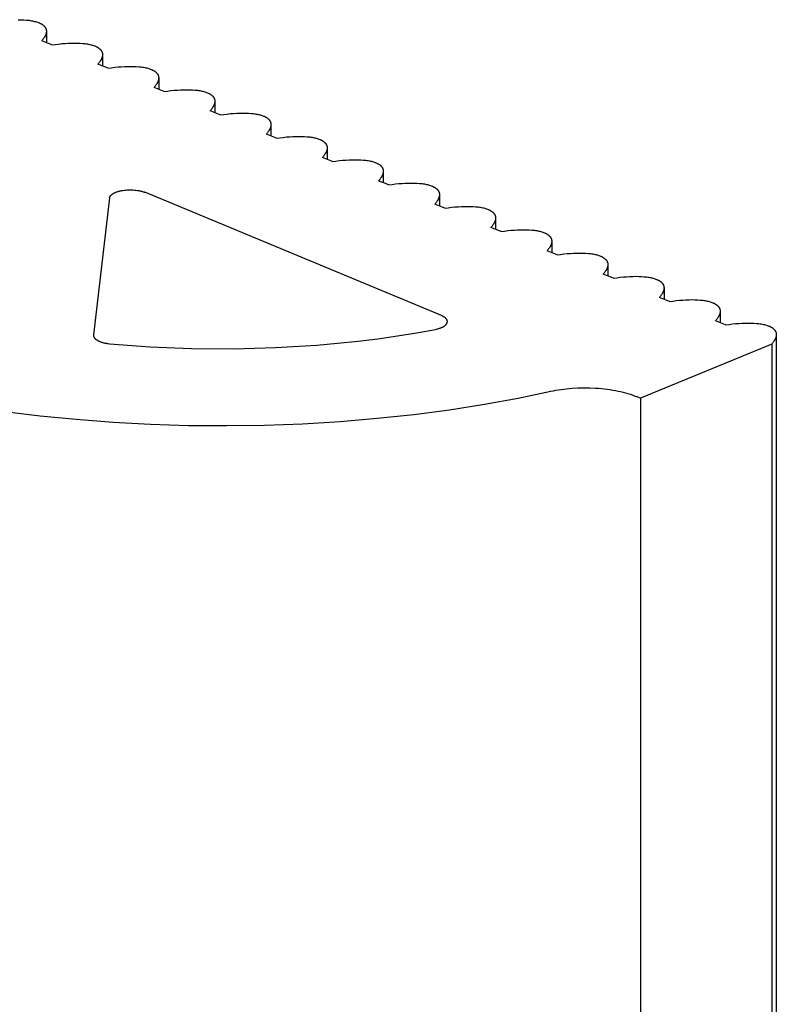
# Model space of a CAD drawing. Header units: millimetres. Extents: x 27636 to 28479, y -10436 to -9375.
# Tile 12 of 12: x 27771 to 27808, y -9466 to -9418. Entities that reach past the tile are written whole.
import ezdxf

# ---------------------------------------------------------------- set-up
doc = ezdxf.new("R2010")
doc.units = ezdxf.units.MM
doc.layers.add('CERAMICA_FERRES', color=7, linetype='Continuous', true_color=0x000000)

msp = doc.modelspace()

# ---------------------------------------------------------------- linework, layer by layer
at = {"layer": 'CERAMICA_FERRES'}
for points in [[(27771.092, -9418.075), (27771.232, -9418.077), (27771.366, -9418.083), (27771.493, -9418.092), (27771.555, -9418.099), (27771.614, -9418.106), (27771.671, -9418.114), (27771.727, -9418.123), (27771.781, -9418.133), (27771.832, -9418.143), (27771.882, -9418.155), (27771.93, -9418.167), (27771.975, -9418.18), (27772.019, -9418.194), (27772.06, -9418.209), (27772.099, -9418.225), (27772.12, -9418.234), (27772.141, -9418.243), (27772.161, -9418.252), (27772.18, -9418.262), (27772.199, -9418.272), (27772.217, -9418.283), (27772.235, -9418.293), (27772.252, -9418.304), (27772.268, -9418.315), (27772.284, -9418.327), (27772.299, -9418.338), (27772.313, -9418.35), (27772.327, -9418.362), (27772.334, -9418.369), (27772.34, -9418.375), (27772.347, -9418.381), (27772.353, -9418.388), (27772.359, -9418.394), (27772.365, -9418.401), (27772.37, -9418.407), (27772.376, -9418.414), (27772.381, -9418.42), (27772.386, -9418.427), (27772.391, -9418.434), (27772.396, -9418.441), (27772.4, -9418.448), (27772.405, -9418.455), (27772.409, -9418.462), (27772.413, -9418.469), (27772.417, -9418.476), (27772.421, -9418.483), (27772.424, -9418.491), (27772.428, -9418.498), (27772.431, -9418.505), (27772.434, -9418.513), (27772.437, -9418.52), (27772.439, -9418.528), (27772.442, -9418.535), (27772.444, -9418.543), (27772.446, -9418.551), (27772.448, -9418.558), (27772.45, -9418.566), (27772.451, -9418.574), (27772.453, -9418.582), (27772.454, -9418.59), (27772.455, -9418.598), (27772.456, -9418.606), (27772.456, -9418.614), (27772.457, -9418.622), (27772.457, -9418.63), (27772.457, -9418.638)], [(27772.457, -9418.638), (27772.457, -9418.651), (27772.456, -9418.665), (27772.455, -9418.678), (27772.454, -9418.691), (27772.452, -9418.705), (27772.449, -9418.718), (27772.446, -9418.732), (27772.443, -9418.746), (27772.439, -9418.76), (27772.435, -9418.774), (27772.43, -9418.788), (27772.425, -9418.802), (27772.419, -9418.816), (27772.413, -9418.83), (27772.406, -9418.844), (27772.4, -9418.859), (27772.392, -9418.873), (27772.384, -9418.888), (27772.376, -9418.902), (27772.368, -9418.917), (27772.359, -9418.932), (27772.349, -9418.946), (27772.329, -9418.976), (27772.307, -9419.005), (27772.284, -9419.035), (27772.259, -9419.065), (27772.233, -9419.095)], [(27772.457, -9418.638), (27772.457, -9419.188)], [(27772.723, -9419.299), (27772.233, -9419.095)], [(27772.723, -9419.299), (27772.887, -9419.275), (27773.049, -9419.255), (27773.21, -9419.238), (27773.367, -9419.225), (27773.521, -9419.215), (27773.672, -9419.209), (27773.817, -9419.207), (27773.957, -9419.209), (27774.091, -9419.215), (27774.219, -9419.224), (27774.28, -9419.23), (27774.339, -9419.237), (27774.397, -9419.245), (27774.452, -9419.254), (27774.506, -9419.264), (27774.558, -9419.275), (27774.607, -9419.287), (27774.655, -9419.299), (27774.701, -9419.312), (27774.744, -9419.326), (27774.785, -9419.341), (27774.825, -9419.356), (27774.846, -9419.365), (27774.866, -9419.375), (27774.886, -9419.384), (27774.905, -9419.394), (27774.924, -9419.404), (27774.942, -9419.414), (27774.96, -9419.425), (27774.977, -9419.436), (27774.993, -9419.447), (27775.009, -9419.458), (27775.024, -9419.47), (27775.039, -9419.482), (27775.052, -9419.494), (27775.059, -9419.5), (27775.066, -9419.507), (27775.072, -9419.513), (27775.078, -9419.519), (27775.084, -9419.526), (27775.09, -9419.532), (27775.096, -9419.539), (27775.101, -9419.546), (27775.106, -9419.552), (27775.111, -9419.559), (27775.116, -9419.566), (27775.121, -9419.573), (27775.126, -9419.58), (27775.13, -9419.587), (27775.134, -9419.594), (27775.139, -9419.601), (27775.142, -9419.608), (27775.146, -9419.615), (27775.15, -9419.622), (27775.153, -9419.63), (27775.156, -9419.637), (27775.159, -9419.644), (27775.162, -9419.652), (27775.165, -9419.659), (27775.167, -9419.667), (27775.169, -9419.675), (27775.172, -9419.682), (27775.173, -9419.69), (27775.175, -9419.698), (27775.177, -9419.706), (27775.178, -9419.714), (27775.179, -9419.722), (27775.18, -9419.73), (27775.181, -9419.738), (27775.182, -9419.746), (27775.182, -9419.754), (27775.183, -9419.762), (27775.183, -9419.77)], [(27775.183, -9419.77), (27775.182, -9419.783), (27775.182, -9419.796), (27775.181, -9419.81), (27775.179, -9419.823), (27775.177, -9419.837), (27775.174, -9419.85), (27775.171, -9419.864), (27775.168, -9419.878), (27775.164, -9419.891), (27775.16, -9419.905), (27775.155, -9419.919), (27775.15, -9419.934), (27775.144, -9419.948), (27775.138, -9419.962), (27775.132, -9419.976), (27775.125, -9419.991), (27775.118, -9420.005), (27775.11, -9420.02), (27775.102, -9420.034), (27775.093, -9420.049), (27775.084, -9420.063), (27775.075, -9420.078), (27775.054, -9420.107), (27775.033, -9420.137), (27775.01, -9420.167), (27774.985, -9420.197), (27774.959, -9420.227)], [(27775.183, -9419.77), (27775.183, -9420.32)], [(27775.449, -9420.43), (27774.959, -9420.227)], [(27775.449, -9420.43), (27775.612, -9420.407), (27775.775, -9420.386), (27775.935, -9420.37), (27776.092, -9420.356), (27776.247, -9420.347), (27776.397, -9420.341), (27776.542, -9420.339), (27776.682, -9420.341), (27776.816, -9420.346), (27776.944, -9420.356), (27777.005, -9420.362), (27777.065, -9420.369), (27777.122, -9420.377), (27777.178, -9420.386), (27777.231, -9420.396), (27777.283, -9420.407), (27777.333, -9420.418), (27777.38, -9420.431), (27777.426, -9420.444), (27777.469, -9420.458), (27777.511, -9420.473), (27777.55, -9420.488), (27777.571, -9420.497), (27777.591, -9420.506), (27777.611, -9420.516), (27777.631, -9420.526), (27777.65, -9420.536), (27777.668, -9420.546), (27777.685, -9420.557), (27777.702, -9420.568), (27777.719, -9420.579), (27777.734, -9420.59), (27777.75, -9420.602), (27777.764, -9420.614), (27777.778, -9420.626), (27777.784, -9420.632), (27777.791, -9420.638), (27777.797, -9420.645), (27777.803, -9420.651), (27777.809, -9420.658), (27777.815, -9420.664), (27777.821, -9420.671), (27777.826, -9420.677), (27777.832, -9420.684), (27777.837, -9420.691), (27777.842, -9420.697), (27777.847, -9420.704), (27777.851, -9420.711), (27777.856, -9420.718), (27777.86, -9420.725), (27777.864, -9420.732), (27777.868, -9420.74), (27777.871, -9420.747), (27777.875, -9420.754), (27777.878, -9420.761), (27777.882, -9420.769), (27777.885, -9420.776), (27777.887, -9420.784), (27777.89, -9420.791), (27777.892, -9420.799), (27777.895, -9420.806), (27777.897, -9420.814), (27777.899, -9420.822), (27777.901, -9420.83), (27777.902, -9420.837), (27777.903, -9420.845), (27777.905, -9420.853), (27777.906, -9420.861), (27777.906, -9420.869), (27777.907, -9420.877), (27777.908, -9420.885), (27777.908, -9420.894), (27777.908, -9420.902)], [(27777.908, -9420.902), (27777.908, -9420.915), (27777.907, -9420.928), (27777.906, -9420.941), (27777.904, -9420.955), (27777.902, -9420.968), (27777.9, -9420.982), (27777.897, -9420.996), (27777.893, -9421.009), (27777.89, -9421.023), (27777.885, -9421.037), (27777.88, -9421.051), (27777.875, -9421.065), (27777.87, -9421.079), (27777.864, -9421.094), (27777.857, -9421.108), (27777.85, -9421.122), (27777.843, -9421.137), (27777.835, -9421.151), (27777.827, -9421.166), (27777.818, -9421.18), (27777.809, -9421.195), (27777.8, -9421.21), (27777.78, -9421.239), (27777.758, -9421.269), (27777.735, -9421.299), (27777.71, -9421.328), (27777.684, -9421.358)], [(27777.908, -9420.902), (27777.908, -9421.451)], [(27778.174, -9421.562), (27777.684, -9421.358)], [(27778.174, -9421.562), (27778.338, -9421.538), (27778.5, -9421.518), (27778.66, -9421.501), (27778.818, -9421.488), (27778.972, -9421.478), (27779.122, -9421.473), (27779.268, -9421.47), (27779.408, -9421.472), (27779.542, -9421.478), (27779.669, -9421.488), (27779.73, -9421.494), (27779.79, -9421.501), (27779.847, -9421.509), (27779.903, -9421.518), (27779.957, -9421.528), (27780.008, -9421.538), (27780.058, -9421.55), (27780.106, -9421.562), (27780.151, -9421.576), (27780.195, -9421.59), (27780.236, -9421.604), (27780.275, -9421.62), (27780.296, -9421.629), (27780.317, -9421.638), (27780.337, -9421.648), (27780.356, -9421.657), (27780.375, -9421.668), (27780.393, -9421.678), (27780.411, -9421.688), (27780.428, -9421.699), (27780.444, -9421.711), (27780.46, -9421.722), (27780.475, -9421.734), (27780.489, -9421.746), (27780.503, -9421.758), (27780.51, -9421.764), (27780.516, -9421.77), (27780.523, -9421.776), (27780.529, -9421.783), (27780.535, -9421.789), (27780.541, -9421.796), (27780.546, -9421.802), (27780.552, -9421.809), (27780.557, -9421.816), (27780.562, -9421.822), (27780.567, -9421.829), (27780.572, -9421.836), (27780.576, -9421.843), (27780.581, -9421.85), (27780.585, -9421.857), (27780.589, -9421.864), (27780.593, -9421.871), (27780.597, -9421.878), (27780.6, -9421.886), (27780.604, -9421.893), (27780.607, -9421.9), (27780.61, -9421.908), (27780.613, -9421.915), (27780.615, -9421.923), (27780.618, -9421.93), (27780.62, -9421.938), (27780.622, -9421.946), (27780.624, -9421.954), (27780.626, -9421.961), (27780.627, -9421.969), (27780.629, -9421.977), (27780.63, -9421.985), (27780.631, -9421.993), (27780.632, -9422.001), (27780.632, -9422.009), (27780.633, -9422.017), (27780.633, -9422.025), (27780.633, -9422.034)], [(27780.633, -9422.034), (27780.633, -9422.047), (27780.632, -9422.06), (27780.631, -9422.073), (27780.63, -9422.087), (27780.628, -9422.1), (27780.625, -9422.114), (27780.622, -9422.127), (27780.619, -9422.141), (27780.615, -9422.155), (27780.611, -9422.169), (27780.606, -9422.183), (27780.601, -9422.197), (27780.595, -9422.211), (27780.589, -9422.225), (27780.582, -9422.24), (27780.576, -9422.254), (27780.568, -9422.269), (27780.56, -9422.283), (27780.552, -9422.298), (27780.544, -9422.312), (27780.535, -9422.327), (27780.525, -9422.341), (27780.505, -9422.371), (27780.483, -9422.401), (27780.46, -9422.43), (27780.435, -9422.46), (27780.409, -9422.49)], [(27780.633, -9422.034), (27780.633, -9422.583)], [(27780.899, -9422.694), (27780.409, -9422.49)], [(27780.899, -9422.694), (27781.063, -9422.67), (27781.225, -9422.65), (27781.386, -9422.633), (27781.543, -9422.62), (27781.697, -9422.61), (27781.848, -9422.604), (27781.993, -9422.602), (27782.133, -9422.604), (27782.267, -9422.61), (27782.395, -9422.619), (27782.456, -9422.626), (27782.515, -9422.633), (27782.573, -9422.641), (27782.628, -9422.65), (27782.682, -9422.659), (27782.734, -9422.67), (27782.783, -9422.682), (27782.831, -9422.694), (27782.877, -9422.707), (27782.92, -9422.721), (27782.961, -9422.736), (27783.001, -9422.752), (27783.022, -9422.761), (27783.042, -9422.77), (27783.062, -9422.779), (27783.081, -9422.789), (27783.1, -9422.799), (27783.118, -9422.81), (27783.136, -9422.82), (27783.153, -9422.831), (27783.169, -9422.842), (27783.185, -9422.854), (27783.2, -9422.865), (27783.215, -9422.877), (27783.228, -9422.889), (27783.235, -9422.896), (27783.242, -9422.902), (27783.248, -9422.908), (27783.254, -9422.915), (27783.26, -9422.921), (27783.266, -9422.928), (27783.272, -9422.934), (27783.277, -9422.941), (27783.282, -9422.947), (27783.287, -9422.954), (27783.292, -9422.961), (27783.297, -9422.968), (27783.302, -9422.975), (27783.306, -9422.982), (27783.31, -9422.989), (27783.315, -9422.996), (27783.318, -9423.003), (27783.322, -9423.01), (27783.326, -9423.017), (27783.329, -9423.025), (27783.332, -9423.032), (27783.335, -9423.04), (27783.338, -9423.047), (27783.341, -9423.055), (27783.343, -9423.062), (27783.345, -9423.07), (27783.348, -9423.078), (27783.349, -9423.085), (27783.351, -9423.093), (27783.353, -9423.101), (27783.354, -9423.109), (27783.355, -9423.117), (27783.356, -9423.125), (27783.357, -9423.133), (27783.358, -9423.141), (27783.358, -9423.149), (27783.358, -9423.157), (27783.359, -9423.165)], [(27783.359, -9423.165), (27783.358, -9423.178), (27783.358, -9423.192), (27783.357, -9423.205), (27783.355, -9423.218), (27783.353, -9423.232), (27783.35, -9423.245), (27783.347, -9423.259), (27783.344, -9423.273), (27783.34, -9423.287), (27783.336, -9423.301), (27783.331, -9423.315), (27783.326, -9423.329), (27783.32, -9423.343), (27783.314, -9423.357), (27783.308, -9423.371), (27783.301, -9423.386), (27783.294, -9423.4), (27783.286, -9423.415), (27783.278, -9423.429), (27783.269, -9423.444), (27783.26, -9423.459), (27783.25, -9423.473), (27783.23, -9423.503), (27783.209, -9423.532), (27783.185, -9423.562), (27783.161, -9423.592), (27783.134, -9423.622)], [(27783.359, -9423.165), (27783.359, -9423.715)], [(27783.625, -9423.825), (27783.134, -9423.622)], [(27783.625, -9423.825), (27783.788, -9423.802), (27783.951, -9423.782), (27784.111, -9423.765), (27784.268, -9423.751), (27784.423, -9423.742), (27784.573, -9423.736), (27784.718, -9423.734), (27784.858, -9423.736), (27784.992, -9423.742), (27785.12, -9423.751), (27785.181, -9423.757), (27785.24, -9423.764), (27785.298, -9423.772), (27785.354, -9423.781), (27785.407, -9423.791), (27785.459, -9423.802), (27785.509, -9423.814), (27785.556, -9423.826), (27785.602, -9423.839), (27785.645, -9423.853), (27785.687, -9423.868), (27785.726, -9423.883), (27785.747, -9423.892), (27785.767, -9423.902), (27785.787, -9423.911), (27785.807, -9423.921), (27785.826, -9423.931), (27785.844, -9423.941), (27785.861, -9423.952), (27785.878, -9423.963), (27785.895, -9423.974), (27785.91, -9423.985), (27785.926, -9423.997), (27785.94, -9424.009), (27785.954, -9424.021), (27785.96, -9424.027), (27785.967, -9424.034), (27785.973, -9424.04), (27785.979, -9424.046), (27785.985, -9424.053), (27785.991, -9424.059), (27785.997, -9424.066), (27786.002, -9424.072), (27786.008, -9424.079), (27786.013, -9424.086), (27786.018, -9424.093), (27786.022, -9424.1), (27786.027, -9424.106), (27786.032, -9424.113), (27786.036, -9424.121), (27786.04, -9424.128), (27786.044, -9424.135), (27786.047, -9424.142), (27786.051, -9424.149), (27786.054, -9424.157), (27786.058, -9424.164), (27786.061, -9424.171), (27786.063, -9424.179), (27786.066, -9424.186), (27786.068, -9424.194), (27786.071, -9424.202), (27786.073, -9424.209), (27786.075, -9424.217), (27786.076, -9424.225), (27786.078, -9424.233), (27786.079, -9424.241), (27786.081, -9424.249), (27786.082, -9424.256), (27786.082, -9424.265), (27786.083, -9424.273), (27786.084, -9424.281), (27786.084, -9424.289), (27786.084, -9424.297)], [(27786.084, -9424.297), (27786.084, -9424.31), (27786.083, -9424.323), (27786.082, -9424.337), (27786.08, -9424.35), (27786.078, -9424.364), (27786.076, -9424.377), (27786.073, -9424.391), (27786.069, -9424.405), (27786.065, -9424.418), (27786.061, -9424.432), (27786.056, -9424.446), (27786.051, -9424.46), (27786.046, -9424.475), (27786.04, -9424.489), (27786.033, -9424.503), (27786.026, -9424.518), (27786.019, -9424.532), (27786.011, -9424.546), (27786.003, -9424.561), (27785.994, -9424.576), (27785.985, -9424.59), (27785.976, -9424.605), (27785.956, -9424.634), (27785.934, -9424.664), (27785.911, -9424.694), (27785.886, -9424.724), (27785.86, -9424.754)], [(27786.084, -9424.297), (27786.084, -9424.847)], [(27786.35, -9424.957), (27785.86, -9424.754)], [(27786.35, -9424.957), (27786.514, -9424.934), (27786.676, -9424.913), (27786.836, -9424.897), (27786.994, -9424.883), (27787.148, -9424.874), (27787.298, -9424.868), (27787.444, -9424.866), (27787.584, -9424.868), (27787.718, -9424.873), (27787.845, -9424.883), (27787.906, -9424.889), (27787.966, -9424.896), (27788.023, -9424.904), (27788.079, -9424.913), (27788.133, -9424.923), (27788.184, -9424.934), (27788.234, -9424.945), (27788.282, -9424.958), (27788.327, -9424.971), (27788.371, -9424.985), (27788.412, -9425), (27788.451, -9425.015), (27788.472, -9425.024), (27788.493, -9425.033), (27788.513, -9425.043), (27788.532, -9425.053), (27788.551, -9425.063), (27788.569, -9425.073), (27788.587, -9425.084), (27788.604, -9425.095), (27788.62, -9425.106), (27788.636, -9425.117), (27788.651, -9425.129), (27788.665, -9425.141), (27788.679, -9425.153), (27788.686, -9425.159), (27788.692, -9425.165), (27788.699, -9425.172), (27788.705, -9425.178), (27788.711, -9425.185), (27788.717, -9425.191), (27788.722, -9425.198), (27788.728, -9425.204), (27788.733, -9425.211), (27788.738, -9425.218), (27788.743, -9425.224), (27788.748, -9425.231), (27788.752, -9425.238), (27788.757, -9425.245), (27788.761, -9425.252), (27788.765, -9425.259), (27788.769, -9425.267), (27788.773, -9425.274), (27788.776, -9425.281), (27788.78, -9425.288), (27788.783, -9425.296), (27788.786, -9425.303), (27788.789, -9425.311), (27788.791, -9425.318), (27788.794, -9425.326), (27788.796, -9425.333), (27788.798, -9425.341), (27788.8, -9425.349), (27788.802, -9425.357), (27788.803, -9425.364), (27788.805, -9425.372), (27788.806, -9425.38), (27788.807, -9425.388), (27788.808, -9425.396), (27788.808, -9425.404), (27788.809, -9425.412), (27788.809, -9425.421), (27788.809, -9425.429)], [(27788.809, -9425.429), (27788.809, -9425.442), (27788.808, -9425.455), (27788.807, -9425.468), (27788.806, -9425.482), (27788.804, -9425.495), (27788.801, -9425.509), (27788.798, -9425.523), (27788.795, -9425.536), (27788.791, -9425.55), (27788.787, -9425.564), (27788.782, -9425.578), (27788.777, -9425.592), (27788.771, -9425.606), (27788.765, -9425.621), (27788.758, -9425.635), (27788.751, -9425.649), (27788.744, -9425.664), (27788.736, -9425.678), (27788.728, -9425.693), (27788.72, -9425.707), (27788.711, -9425.722), (27788.701, -9425.737), (27788.681, -9425.766), (27788.659, -9425.796), (27788.636, -9425.826), (27788.611, -9425.855), (27788.585, -9425.885)], [(27788.809, -9425.429), (27788.809, -9425.978)], [(27789.075, -9426.089), (27788.585, -9425.885)], [(27789.075, -9426.089), (27789.239, -9426.065), (27789.401, -9426.045), (27789.561, -9426.028), (27789.719, -9426.015), (27789.873, -9426.005), (27790.023, -9425.999), (27790.169, -9425.997), (27790.309, -9425.999), (27790.443, -9426.005), (27790.571, -9426.015), (27790.632, -9426.021), (27790.691, -9426.028), (27790.749, -9426.036), (27790.804, -9426.045), (27790.858, -9426.055), (27790.91, -9426.065), (27790.959, -9426.077), (27791.007, -9426.089), (27791.052, -9426.103), (27791.096, -9426.117), (27791.137, -9426.131), (27791.177, -9426.147), (27791.198, -9426.156), (27791.218, -9426.165), (27791.238, -9426.175), (27791.257, -9426.184), (27791.276, -9426.195), (27791.294, -9426.205), (27791.312, -9426.215), (27791.329, -9426.226), (27791.345, -9426.237), (27791.361, -9426.249), (27791.376, -9426.261), (27791.391, -9426.273), (27791.404, -9426.285), (27791.411, -9426.291), (27791.418, -9426.297), (27791.424, -9426.303), (27791.43, -9426.31), (27791.436, -9426.316), (27791.442, -9426.323), (27791.447, -9426.329), (27791.453, -9426.336), (27791.458, -9426.343), (27791.463, -9426.349), (27791.468, -9426.356), (27791.473, -9426.363), (27791.478, -9426.37), (27791.482, -9426.377), (27791.486, -9426.384), (27791.49, -9426.391), (27791.494, -9426.398), (27791.498, -9426.405), (27791.502, -9426.413), (27791.505, -9426.42), (27791.508, -9426.427), (27791.511, -9426.435), (27791.514, -9426.442), (27791.517, -9426.45), (27791.519, -9426.457), (27791.521, -9426.465), (27791.523, -9426.473), (27791.525, -9426.481), (27791.527, -9426.488), (27791.529, -9426.496), (27791.53, -9426.504), (27791.531, -9426.512), (27791.532, -9426.52), (27791.533, -9426.528), (27791.534, -9426.536), (27791.534, -9426.544), (27791.534, -9426.552), (27791.535, -9426.561)], [(27775.525, -9426.722), (27775.526, -9426.718), (27775.526, -9426.714), (27775.527, -9426.711), (27775.528, -9426.707), (27775.528, -9426.704), (27775.529, -9426.7), (27775.53, -9426.697), (27775.531, -9426.693), (27775.532, -9426.69), (27775.533, -9426.686), (27775.534, -9426.682), (27775.536, -9426.679), (27775.537, -9426.675), (27775.539, -9426.672), (27775.54, -9426.668), (27775.542, -9426.664), (27775.543, -9426.661), (27775.545, -9426.657), (27775.547, -9426.654), (27775.549, -9426.65), (27775.553, -9426.643), (27775.557, -9426.636), (27775.562, -9426.628), (27775.567, -9426.621), (27775.573, -9426.614), (27775.578, -9426.607), (27775.585, -9426.6), (27775.591, -9426.593), (27775.598, -9426.586), (27775.605, -9426.579), (27775.612, -9426.572), (27775.62, -9426.565), (27775.628, -9426.558), (27775.636, -9426.551), (27775.645, -9426.544), (27775.654, -9426.538), (27775.663, -9426.531), (27775.672, -9426.525), (27775.682, -9426.518), (27775.692, -9426.512), (27775.714, -9426.499), (27775.736, -9426.487), (27775.759, -9426.475), (27775.784, -9426.463), (27775.809, -9426.452), (27775.835, -9426.441), (27775.862, -9426.431), (27775.89, -9426.421), (27775.919, -9426.412), (27775.948, -9426.403), (27775.978, -9426.395), (27776.008, -9426.387), (27776.039, -9426.38), (27776.07, -9426.373), (27776.101, -9426.366), (27776.165, -9426.355), (27776.23, -9426.346), (27776.297, -9426.338), (27776.367, -9426.333), (27776.439, -9426.329), (27776.512, -9426.327), (27776.585, -9426.328), (27776.659, -9426.331), (27776.732, -9426.337), (27776.804, -9426.344), (27776.874, -9426.354), (27776.942, -9426.365), (27776.975, -9426.372), (27777.007, -9426.379), (27777.039, -9426.386), (27777.069, -9426.394), (27777.099, -9426.403), (27777.128, -9426.411), (27777.155, -9426.42), (27777.182, -9426.43), (27777.208, -9426.439), (27777.232, -9426.449)], [(27791.629, -9432.428), (27777.232, -9426.449)], [(27791.535, -9426.561), (27791.534, -9426.574), (27791.534, -9426.587), (27791.532, -9426.6), (27791.531, -9426.614), (27791.529, -9426.627), (27791.526, -9426.641), (27791.523, -9426.654), (27791.52, -9426.668), (27791.516, -9426.682), (27791.512, -9426.696), (27791.507, -9426.71), (27791.502, -9426.724), (27791.496, -9426.738), (27791.49, -9426.752), (27791.484, -9426.767), (27791.477, -9426.781), (27791.469, -9426.795), (27791.462, -9426.81), (27791.454, -9426.825), (27791.445, -9426.839), (27791.436, -9426.854), (27791.426, -9426.868), (27791.406, -9426.898), (27791.385, -9426.928), (27791.361, -9426.957), (27791.337, -9426.987), (27791.31, -9427.017)], [(27791.535, -9426.561), (27791.535, -9427.11)], [(27775.525, -9426.722), (27774.747, -9433.368)], [(27791.801, -9427.221), (27791.31, -9427.017)], [(27791.801, -9427.221), (27791.964, -9427.197), (27792.127, -9427.177), (27792.287, -9427.16), (27792.444, -9427.147), (27792.599, -9427.137), (27792.749, -9427.131), (27792.894, -9427.129), (27793.034, -9427.131), (27793.168, -9427.137), (27793.296, -9427.146), (27793.357, -9427.152), (27793.416, -9427.16), (27793.474, -9427.168), (27793.53, -9427.177), (27793.583, -9427.186), (27793.635, -9427.197), (27793.685, -9427.209), (27793.732, -9427.221), (27793.778, -9427.234), (27793.821, -9427.248), (27793.863, -9427.263), (27793.902, -9427.279), (27793.923, -9427.288), (27793.943, -9427.297), (27793.963, -9427.306), (27793.983, -9427.316), (27794.001, -9427.326), (27794.02, -9427.337), (27794.037, -9427.347), (27794.054, -9427.358), (27794.071, -9427.369), (27794.086, -9427.381), (27794.101, -9427.392), (27794.116, -9427.404), (27794.13, -9427.416), (27794.136, -9427.423), (27794.143, -9427.429), (27794.149, -9427.435), (27794.155, -9427.442), (27794.161, -9427.448), (27794.167, -9427.455), (27794.173, -9427.461), (27794.178, -9427.468), (27794.184, -9427.474), (27794.189, -9427.481), (27794.194, -9427.488), (27794.198, -9427.495), (27794.203, -9427.502), (27794.207, -9427.509), (27794.212, -9427.516), (27794.216, -9427.523), (27794.22, -9427.53), (27794.223, -9427.537), (27794.227, -9427.544), (27794.23, -9427.552), (27794.233, -9427.559), (27794.237, -9427.567), (27794.239, -9427.574), (27794.242, -9427.582), (27794.244, -9427.589), (27794.247, -9427.597), (27794.249, -9427.605), (27794.251, -9427.612), (27794.252, -9427.62), (27794.254, -9427.628), (27794.255, -9427.636), (27794.257, -9427.644), (27794.258, -9427.652), (27794.258, -9427.66), (27794.259, -9427.668), (27794.259, -9427.676), (27794.26, -9427.684), (27794.26, -9427.692)], [(27794.26, -9427.692), (27794.26, -9427.705), (27794.259, -9427.719), (27794.258, -9427.732), (27794.256, -9427.745), (27794.254, -9427.759), (27794.252, -9427.772), (27794.249, -9427.786), (27794.245, -9427.8), (27794.241, -9427.814), (27794.237, -9427.828), (27794.232, -9427.842), (27794.227, -9427.856), (27794.222, -9427.87), (27794.216, -9427.884), (27794.209, -9427.898), (27794.202, -9427.913), (27794.195, -9427.927), (27794.187, -9427.942), (27794.179, -9427.956), (27794.17, -9427.971), (27794.161, -9427.985), (27794.152, -9428), (27794.132, -9428.03), (27794.11, -9428.059), (27794.087, -9428.089), (27794.062, -9428.119), (27794.036, -9428.149)], [(27794.26, -9427.692), (27794.26, -9428.242)], [(27794.526, -9428.352), (27794.036, -9428.149)], [(27794.526, -9428.352), (27794.69, -9428.329), (27794.852, -9428.309), (27795.012, -9428.292), (27795.17, -9428.278), (27795.324, -9428.269), (27795.474, -9428.263), (27795.62, -9428.261), (27795.76, -9428.263), (27795.894, -9428.268), (27796.021, -9428.278), (27796.082, -9428.284), (27796.142, -9428.291), (27796.199, -9428.299), (27796.255, -9428.308), (27796.309, -9428.318), (27796.36, -9428.329), (27796.41, -9428.34), (27796.458, -9428.353), (27796.503, -9428.366), (27796.547, -9428.38), (27796.588, -9428.395), (27796.627, -9428.41), (27796.648, -9428.419), (27796.669, -9428.429), (27796.689, -9428.438), (27796.708, -9428.448), (27796.727, -9428.458), (27796.745, -9428.468), (27796.763, -9428.479), (27796.78, -9428.49), (27796.796, -9428.501), (27796.812, -9428.512), (27796.827, -9428.524), (27796.841, -9428.536), (27796.855, -9428.548), (27796.862, -9428.554), (27796.868, -9428.561), (27796.875, -9428.567), (27796.881, -9428.573), (27796.887, -9428.58), (27796.892, -9428.586), (27796.898, -9428.593), (27796.904, -9428.599), (27796.909, -9428.606), (27796.914, -9428.613), (27796.919, -9428.62), (27796.924, -9428.627), (27796.928, -9428.633), (27796.933, -9428.64), (27796.937, -9428.647), (27796.941, -9428.655), (27796.945, -9428.662), (27796.949, -9428.669), (27796.952, -9428.676), (27796.956, -9428.684), (27796.959, -9428.691), (27796.962, -9428.698), (27796.965, -9428.706), (27796.967, -9428.713), (27796.97, -9428.721), (27796.972, -9428.729), (27796.974, -9428.736), (27796.976, -9428.744), (27796.978, -9428.752), (27796.979, -9428.76), (27796.981, -9428.768), (27796.982, -9428.775), (27796.983, -9428.783), (27796.984, -9428.791), (27796.984, -9428.8), (27796.985, -9428.808), (27796.985, -9428.816), (27796.985, -9428.824)], [(27796.985, -9428.824), (27796.985, -9428.837), (27796.984, -9428.85), (27796.983, -9428.864), (27796.982, -9428.877), (27796.979, -9428.891), (27796.977, -9428.904), (27796.974, -9428.918), (27796.971, -9428.932), (27796.967, -9428.945), (27796.962, -9428.959), (27796.958, -9428.973), (27796.953, -9428.987), (27796.947, -9429.002), (27796.941, -9429.016), (27796.934, -9429.03), (27796.927, -9429.045), (27796.92, -9429.059), (27796.912, -9429.073), (27796.904, -9429.088), (27796.896, -9429.103), (27796.887, -9429.117), (27796.877, -9429.132), (27796.857, -9429.161), (27796.835, -9429.191), (27796.812, -9429.221), (27796.787, -9429.251), (27796.761, -9429.281)], [(27796.985, -9428.824), (27796.985, -9429.373)], [(27797.251, -9429.484), (27796.761, -9429.281)], [(27797.251, -9429.484), (27797.415, -9429.461), (27797.577, -9429.44), (27797.737, -9429.424), (27797.895, -9429.41), (27798.049, -9429.401), (27798.199, -9429.395), (27798.345, -9429.393), (27798.485, -9429.395), (27798.619, -9429.4), (27798.747, -9429.41), (27798.808, -9429.416), (27798.867, -9429.423), (27798.925, -9429.431), (27798.98, -9429.44), (27799.034, -9429.45), (27799.086, -9429.461), (27799.135, -9429.472), (27799.183, -9429.485), (27799.228, -9429.498), (27799.272, -9429.512), (27799.313, -9429.527), (27799.352, -9429.542), (27799.374, -9429.551), (27799.394, -9429.56), (27799.414, -9429.57), (27799.433, -9429.58), (27799.452, -9429.59), (27799.47, -9429.6), (27799.488, -9429.611), (27799.505, -9429.622), (27799.521, -9429.633), (27799.537, -9429.644), (27799.552, -9429.656), (27799.567, -9429.668), (27799.58, -9429.68), (27799.587, -9429.686), (27799.594, -9429.692), (27799.6, -9429.699), (27799.606, -9429.705), (27799.612, -9429.712), (27799.618, -9429.718), (27799.623, -9429.725), (27799.629, -9429.731), (27799.634, -9429.738), (27799.639, -9429.745), (27799.644, -9429.751), (27799.649, -9429.758), (27799.654, -9429.765), (27799.658, -9429.772), (27799.662, -9429.779), (27799.666, -9429.786), (27799.67, -9429.793), (27799.674, -9429.801), (27799.678, -9429.808), (27799.681, -9429.815), (27799.684, -9429.823), (27799.687, -9429.83), (27799.69, -9429.838), (27799.693, -9429.845), (27799.695, -9429.853), (27799.697, -9429.86), (27799.699, -9429.868), (27799.701, -9429.876), (27799.703, -9429.884), (27799.705, -9429.891), (27799.706, -9429.899), (27799.707, -9429.907), (27799.708, -9429.915), (27799.709, -9429.923), (27799.71, -9429.931), (27799.71, -9429.939), (27799.71, -9429.948), (27799.71, -9429.956)], [(27799.71, -9429.956), (27799.71, -9429.969), (27799.71, -9429.982), (27799.708, -9429.995), (27799.707, -9430.009), (27799.705, -9430.022), (27799.702, -9430.036), (27799.699, -9430.05), (27799.696, -9430.063), (27799.692, -9430.077), (27799.688, -9430.091), (27799.683, -9430.105), (27799.678, -9430.119), (27799.672, -9430.133), (27799.666, -9430.148), (27799.66, -9430.162), (27799.653, -9430.176), (27799.645, -9430.191), (27799.638, -9430.205), (27799.629, -9430.22), (27799.621, -9430.234), (27799.612, -9430.249), (27799.602, -9430.264), (27799.582, -9430.293), (27799.561, -9430.323), (27799.537, -9430.353), (27799.513, -9430.382), (27799.486, -9430.412)], [(27799.71, -9429.956), (27799.71, -9430.505)], [(27799.977, -9430.616), (27799.486, -9430.412)], [(27799.977, -9430.616), (27800.14, -9430.592), (27800.302, -9430.572), (27800.463, -9430.555), (27800.62, -9430.542), (27800.775, -9430.532), (27800.925, -9430.526), (27801.07, -9430.524), (27801.21, -9430.526), (27801.344, -9430.532), (27801.472, -9430.542), (27801.533, -9430.548), (27801.592, -9430.555), (27801.65, -9430.563), (27801.706, -9430.572), (27801.759, -9430.582), (27801.811, -9430.592), (27801.861, -9430.604), (27801.908, -9430.616), (27801.954, -9430.63), (27801.997, -9430.644), (27802.039, -9430.658), (27802.078, -9430.674), (27802.099, -9430.683), (27802.119, -9430.692), (27802.139, -9430.702), (27802.159, -9430.711), (27802.177, -9430.721), (27802.196, -9430.732), (27802.213, -9430.742), (27802.23, -9430.753), (27802.247, -9430.764), (27802.262, -9430.776), (27802.277, -9430.788), (27802.292, -9430.799), (27802.306, -9430.812), (27802.312, -9430.818), (27802.319, -9430.824), (27802.325, -9430.83), (27802.331, -9430.837), (27802.337, -9430.843), (27802.343, -9430.85), (27802.349, -9430.856), (27802.354, -9430.863), (27802.36, -9430.87), (27802.365, -9430.876), (27802.37, -9430.883), (27802.374, -9430.89), (27802.379, -9430.897), (27802.383, -9430.904), (27802.388, -9430.911), (27802.392, -9430.918), (27802.396, -9430.925), (27802.399, -9430.932), (27802.403, -9430.94), (27802.406, -9430.947), (27802.409, -9430.954), (27802.412, -9430.962), (27802.415, -9430.969), (27802.418, -9430.977), (27802.42, -9430.984), (27802.423, -9430.992), (27802.425, -9431), (27802.427, -9431.008), (27802.428, -9431.015), (27802.43, -9431.023), (27802.431, -9431.031), (27802.433, -9431.039), (27802.434, -9431.047), (27802.434, -9431.055), (27802.435, -9431.063), (27802.435, -9431.071), (27802.436, -9431.079), (27802.436, -9431.088)], [(27802.436, -9431.088), (27802.436, -9431.101), (27802.435, -9431.114), (27802.434, -9431.127), (27802.432, -9431.141), (27802.43, -9431.154), (27802.428, -9431.168), (27802.425, -9431.181), (27802.421, -9431.195), (27802.417, -9431.209), (27802.413, -9431.223), (27802.408, -9431.237), (27802.403, -9431.251), (27802.398, -9431.265), (27802.392, -9431.279), (27802.385, -9431.294), (27802.378, -9431.308), (27802.371, -9431.322), (27802.363, -9431.337), (27802.355, -9431.351), (27802.346, -9431.366), (27802.337, -9431.381), (27802.328, -9431.395), (27802.308, -9431.425), (27802.286, -9431.455), (27802.263, -9431.484), (27802.238, -9431.514), (27802.212, -9431.544)], [(27802.436, -9431.088), (27802.436, -9431.637)], [(27802.702, -9431.748), (27802.212, -9431.544)], [(27802.702, -9431.748), (27802.866, -9431.724), (27803.028, -9431.704), (27803.188, -9431.687), (27803.346, -9431.674), (27803.5, -9431.664), (27803.65, -9431.658), (27803.795, -9431.656), (27803.936, -9431.658), (27804.07, -9431.664), (27804.197, -9431.673), (27804.258, -9431.679), (27804.318, -9431.687), (27804.375, -9431.695), (27804.431, -9431.704), (27804.485, -9431.713), (27804.536, -9431.724), (27804.586, -9431.736), (27804.634, -9431.748), (27804.679, -9431.761), (27804.723, -9431.775), (27804.764, -9431.79), (27804.803, -9431.806), (27804.824, -9431.815), (27804.845, -9431.824), (27804.865, -9431.833), (27804.884, -9431.843), (27804.903, -9431.853), (27804.921, -9431.864), (27804.939, -9431.874), (27804.956, -9431.885), (27804.972, -9431.896), (27804.988, -9431.908), (27805.003, -9431.919), (27805.017, -9431.931), (27805.031, -9431.943), (27805.038, -9431.95), (27805.044, -9431.956), (27805.051, -9431.962), (27805.057, -9431.969), (27805.063, -9431.975), (27805.068, -9431.981), (27805.074, -9431.988), (27805.08, -9431.995), (27805.085, -9432.001), (27805.09, -9432.008), (27805.095, -9432.015), (27805.1, -9432.022), (27805.104, -9432.029), (27805.109, -9432.036), (27805.113, -9432.043), (27805.117, -9432.05), (27805.121, -9432.057), (27805.125, -9432.064), (27805.128, -9432.071), (27805.132, -9432.079), (27805.135, -9432.086), (27805.138, -9432.094), (27805.141, -9432.101), (27805.143, -9432.109), (27805.146, -9432.116), (27805.148, -9432.124), (27805.15, -9432.132), (27805.152, -9432.139), (27805.154, -9432.147), (27805.155, -9432.155), (27805.157, -9432.163), (27805.158, -9432.171), (27805.159, -9432.179), (27805.16, -9432.187), (27805.16, -9432.195), (27805.161, -9432.203), (27805.161, -9432.211), (27805.161, -9432.219)], [(27805.161, -9432.219), (27805.161, -9432.232), (27805.16, -9432.246), (27805.159, -9432.259), (27805.157, -9432.272), (27805.155, -9432.286), (27805.153, -9432.299), (27805.15, -9432.313), (27805.147, -9432.327), (27805.143, -9432.341), (27805.138, -9432.355), (27805.134, -9432.369), (27805.129, -9432.383), (27805.123, -9432.397), (27805.117, -9432.411), (27805.11, -9432.425), (27805.103, -9432.44), (27805.096, -9432.454), (27805.088, -9432.469), (27805.08, -9432.483), (27805.071, -9432.498), (27805.062, -9432.512), (27805.053, -9432.527), (27805.033, -9432.557), (27805.011, -9432.586), (27804.988, -9432.616), (27804.963, -9432.646), (27804.937, -9432.676)], [(27805.161, -9432.219), (27805.161, -9432.769)], [(27774.746, -9433.388), (27774.746, -9433.392), (27774.746, -9433.396), (27774.746, -9433.4), (27774.747, -9433.404), (27774.747, -9433.408), (27774.748, -9433.413), (27774.748, -9433.417), (27774.749, -9433.421), (27774.75, -9433.425), (27774.751, -9433.429), (27774.752, -9433.433), (27774.753, -9433.438), (27774.754, -9433.442), (27774.756, -9433.446), (27774.757, -9433.45), (27774.759, -9433.454), (27774.761, -9433.459), (27774.762, -9433.463), (27774.764, -9433.467), (27774.766, -9433.471), (27774.769, -9433.476), (27774.771, -9433.48), (27774.773, -9433.484), (27774.776, -9433.488), (27774.778, -9433.492), (27774.781, -9433.497), (27774.784, -9433.501), (27774.787, -9433.505), (27774.79, -9433.509), (27774.793, -9433.514), (27774.796, -9433.518), (27774.8, -9433.522), (27774.807, -9433.53), (27774.814, -9433.539), (27774.823, -9433.547), (27774.831, -9433.555), (27774.84, -9433.563), (27774.849, -9433.571), (27774.859, -9433.579), (27774.87, -9433.587), (27774.88, -9433.595), (27774.892, -9433.603), (27774.903, -9433.611), (27774.915, -9433.618), (27774.927, -9433.626), (27774.94, -9433.633), (27774.953, -9433.64), (27774.967, -9433.648), (27774.981, -9433.655), (27774.995, -9433.662), (27775.025, -9433.675), (27775.056, -9433.688), (27775.088, -9433.7), (27775.121, -9433.711), (27775.156, -9433.722), (27775.191, -9433.732), (27775.227, -9433.742), (27775.263, -9433.751), (27775.3, -9433.759), (27775.338, -9433.766), (27775.375, -9433.772), (27775.413, -9433.778), (27775.451, -9433.784), (27775.527, -9433.792), (27777.494, -9433.94), (27779.503, -9434.023), (27781.536, -9434.038), (27783.572, -9433.983), (27785.589, -9433.859), (27786.585, -9433.772), (27787.569, -9433.668), (27788.539, -9433.548), (27789.492, -9433.412), (27790.426, -9433.261), (27791.339, -9433.096), (27791.391, -9433.085), (27791.443, -9433.073), (27791.492, -9433.06), (27791.517, -9433.052), (27791.541, -9433.045), (27791.564, -9433.037), (27791.587, -9433.029), (27791.609, -9433.02), (27791.631, -9433.011), (27791.652, -9433.002), (27791.673, -9432.993), (27791.693, -9432.983), (27791.712, -9432.973), (27791.73, -9432.963), (27791.748, -9432.953), (27791.765, -9432.942), (27791.781, -9432.931), (27791.796, -9432.92), (27791.803, -9432.915), (27791.81, -9432.909), (27791.817, -9432.904), (27791.823, -9432.898), (27791.83, -9432.892), (27791.836, -9432.887), (27791.842, -9432.881), (27791.848, -9432.875), (27791.853, -9432.869), (27791.859, -9432.863), (27791.864, -9432.858), (27791.868, -9432.852), (27791.873, -9432.846), (27791.877, -9432.84), (27791.882, -9432.834), (27791.886, -9432.828), (27791.889, -9432.822), (27791.893, -9432.817), (27791.896, -9432.811), (27791.899, -9432.805), (27791.902, -9432.799), (27791.905, -9432.793), (27791.907, -9432.789), (27791.908, -9432.784), (27791.91, -9432.78), (27791.912, -9432.775), (27791.913, -9432.771), (27791.914, -9432.766), (27791.915, -9432.761), (27791.917, -9432.757), (27791.917, -9432.752), (27791.918, -9432.748), (27791.919, -9432.743), (27791.92, -9432.739), (27791.92, -9432.734), (27791.92, -9432.729), (27791.92, -9432.725), (27791.921, -9432.72)], [(27791.921, -9432.72), (27791.92, -9432.715), (27791.92, -9432.71), (27791.92, -9432.705), (27791.919, -9432.7), (27791.919, -9432.695), (27791.918, -9432.69), (27791.917, -9432.685), (27791.916, -9432.679), (27791.914, -9432.674), (27791.913, -9432.669), (27791.911, -9432.664), (27791.91, -9432.659), (27791.908, -9432.654), (27791.906, -9432.649), (27791.904, -9432.644), (27791.901, -9432.639), (27791.899, -9432.634), (27791.896, -9432.629), (27791.893, -9432.624), (27791.89, -9432.619), (27791.887, -9432.614), (27791.884, -9432.609), (27791.881, -9432.604), (27791.877, -9432.599), (27791.873, -9432.594), (27791.869, -9432.589), (27791.865, -9432.584), (27791.861, -9432.58), (27791.857, -9432.575), (27791.853, -9432.57), (27791.848, -9432.565), (27791.843, -9432.56), (27791.833, -9432.551), (27791.823, -9432.542), (27791.812, -9432.532), (27791.801, -9432.523), (27791.789, -9432.514), (27791.776, -9432.506), (27791.763, -9432.497), (27791.75, -9432.489), (27791.736, -9432.48), (27791.722, -9432.472), (27791.707, -9432.464), (27791.692, -9432.457), (27791.677, -9432.449), (27791.661, -9432.442), (27791.629, -9432.428)], [(27805.427, -9432.879), (27804.937, -9432.676)], [(27805.427, -9432.879), (27805.591, -9432.856), (27805.753, -9432.836), (27805.913, -9432.819), (27806.071, -9432.805), (27806.225, -9432.796), (27806.375, -9432.79), (27806.521, -9432.788), (27806.661, -9432.79), (27806.795, -9432.795), (27806.923, -9432.805), (27806.984, -9432.811), (27807.043, -9432.818), (27807.101, -9432.826), (27807.156, -9432.835), (27807.21, -9432.845), (27807.262, -9432.856), (27807.311, -9432.867), (27807.359, -9432.88), (27807.404, -9432.893), (27807.448, -9432.907), (27807.489, -9432.922), (27807.528, -9432.937), (27807.549, -9432.946), (27807.57, -9432.956), (27807.59, -9432.965), (27807.609, -9432.975), (27807.628, -9432.985), (27807.646, -9432.995), (27807.664, -9433.006), (27807.681, -9433.017), (27807.697, -9433.028), (27807.713, -9433.039), (27807.728, -9433.051), (27807.743, -9433.063), (27807.756, -9433.075), (27807.763, -9433.081), (27807.77, -9433.088), (27807.776, -9433.094), (27807.782, -9433.1), (27807.788, -9433.107), (27807.794, -9433.113), (27807.799, -9433.12), (27807.805, -9433.126), (27807.81, -9433.133), (27807.815, -9433.14), (27807.82, -9433.147), (27807.825, -9433.154), (27807.83, -9433.16), (27807.834, -9433.167), (27807.838, -9433.174), (27807.842, -9433.182), (27807.846, -9433.189), (27807.85, -9433.196), (27807.854, -9433.203), (27807.857, -9433.211), (27807.86, -9433.218), (27807.863, -9433.225), (27807.866, -9433.233), (27807.869, -9433.24), (27807.871, -9433.248), (27807.873, -9433.256), (27807.875, -9433.263), (27807.877, -9433.271), (27807.879, -9433.279), (27807.881, -9433.287), (27807.882, -9433.295), (27807.883, -9433.302), (27807.884, -9433.31), (27807.885, -9433.318), (27807.886, -9433.327), (27807.886, -9433.335), (27807.886, -9433.343), (27807.886, -9433.351)], [(27774.747, -9433.368), (27774.746, -9433.373), (27774.746, -9433.378), (27774.746, -9433.383), (27774.746, -9433.388)], [(27807.662, -9433.808), (27801.29, -9436.439)], [(27807.886, -9433.351), (27807.886, -9433.364), (27807.886, -9433.377), (27807.884, -9433.391), (27807.883, -9433.404), (27807.881, -9433.418), (27807.878, -9433.431), (27807.875, -9433.445), (27807.872, -9433.459), (27807.868, -9433.472), (27807.864, -9433.486), (27807.859, -9433.5), (27807.854, -9433.514), (27807.848, -9433.529), (27807.842, -9433.543), (27807.836, -9433.557), (27807.829, -9433.572), (27807.821, -9433.586), (27807.814, -9433.6), (27807.805, -9433.615), (27807.797, -9433.63), (27807.788, -9433.644), (27807.778, -9433.659), (27807.758, -9433.688), (27807.737, -9433.718), (27807.713, -9433.748), (27807.689, -9433.778), (27807.662, -9433.808)], [(27807.662, -9433.808), (27807.662, -9734.18)], [(27807.886, -9433.351), (27807.886, -9733.723)], [(27770.432, -9437.073), (27772.15, -9437.285), (27773.908, -9437.46), (27775.699, -9437.598), (27777.517, -9437.695), (27779.352, -9437.752), (27781.198, -9437.767), (27783.046, -9437.741), (27784.888, -9437.672), (27786.715, -9437.563), (27788.52, -9437.412), (27790.294, -9437.222), (27792.03, -9436.994), (27793.723, -9436.73), (27795.364, -9436.431), (27796.949, -9436.101)], [(27796.949, -9436.101), (27797.066, -9436.076), (27797.186, -9436.052), (27797.31, -9436.031), (27797.437, -9436.011), (27797.567, -9435.993), (27797.7, -9435.977), (27797.973, -9435.952), (27798.255, -9435.935), (27798.541, -9435.928), (27798.829, -9435.931), (27799.117, -9435.943), (27799.26, -9435.954), (27799.402, -9435.966), (27799.542, -9435.981), (27799.68, -9435.998), (27799.816, -9436.017), (27799.949, -9436.039), (27800.079, -9436.063), (27800.207, -9436.089), (27800.33, -9436.116), (27800.45, -9436.146), (27800.566, -9436.177), (27800.679, -9436.21), (27800.786, -9436.244), (27800.89, -9436.279), (27800.989, -9436.316), (27801.083, -9436.354)], [(27801.29, -9436.439), (27801.083, -9436.354)], [(27801.29, -9436.439), (27801.29, -9736.812)]]:
    msp.add_lwpolyline(points, dxfattribs=at)

doc.saveas('drawing.dxf')
